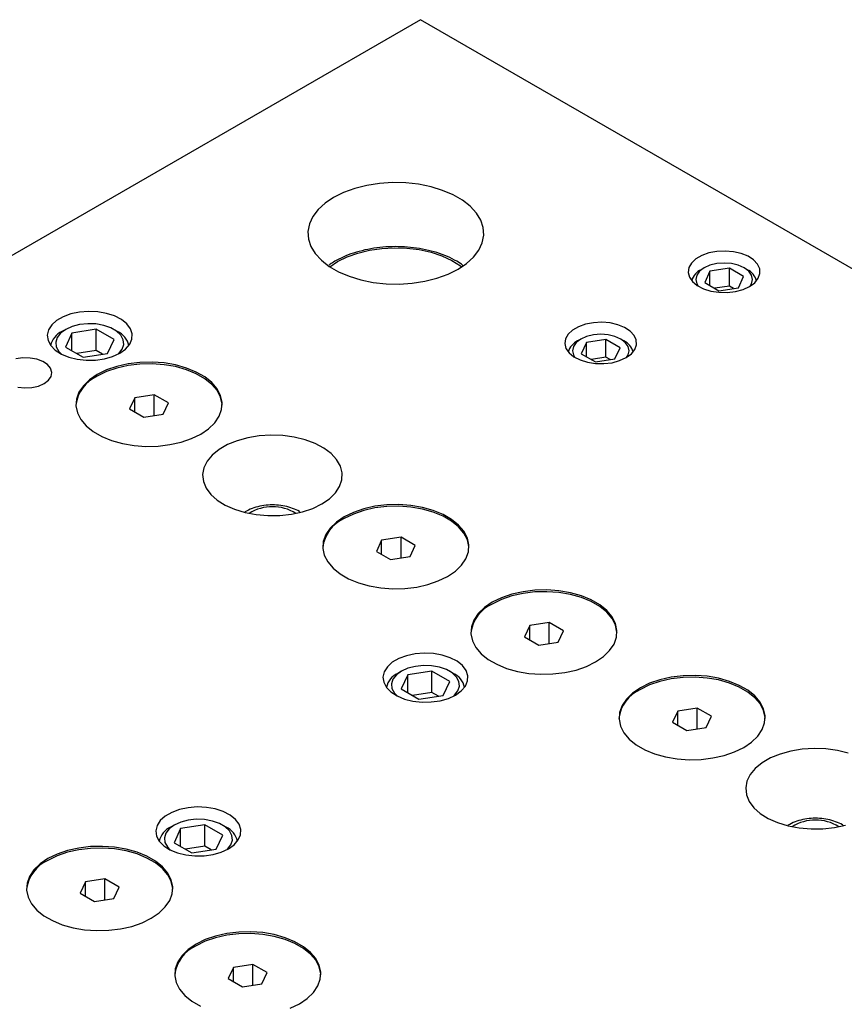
# Model space of a CAD drawing. Header units: inches. Extents: x 1880 to 2363, y -453 to -54.
# Tile 178 of 256: x 1952.77 to 1958.68, y -442.35 to -435.3. Entities that reach past the tile are written whole.
import ezdxf

# ---------------------------------------------------------------- set-up
doc = ezdxf.new("R2010")
doc.units = ezdxf.units.IN
doc.header["$LTSCALE"] = 0.5
doc.header["$MEASUREMENT"] = 0
doc.layers.add('SID-M-S', color=105, linetype='Continuous')

msp = doc.modelspace()

# ---------------------------------------------------------------- linework, layer by layer
at = {"layer": 'SID-M-S'}
for p, q in [((1955.64424, -435.29818), (1945.74474, -441.01303)), ((1964.48307, -440.40073), (1955.64424, -435.29818)), ((1955.25941, -436.4857), (1955.17312, -436.50744)), ((1955.35035, -436.47164), (1955.25941, -436.4857)), ((1955.44391, -436.46555), (1955.35035, -436.47164)), ((1955.53799, -436.46758), (1955.44391, -436.46555)), ((1955.6305, -436.47769), (1955.53799, -436.46758)), ((1955.71936, -436.49564), (1955.6305, -436.47769)), ((1955.8026, -436.52103), (1955.71936, -436.49564)), ((1955.0934, -436.53635), (1955.02204, -436.5718)), ((1955.17312, -436.50744), (1955.0934, -436.53635)), ((1955.87835, -436.55331), (1955.8026, -436.52103)), ((1955.94492, -436.59174), (1955.87835, -436.55331)), ((1954.96063, -436.613), (1954.91054, -436.65902)), ((1955.02204, -436.5718), (1954.96063, -436.613)), ((1956.00083, -436.63547), (1955.94492, -436.59174)), ((1956.04482, -436.68352), (1956.00083, -436.63547)), ((1954.87289, -436.70884), (1954.84852, -436.76134)), ((1954.91054, -436.65902), (1954.87289, -436.70884)), ((1956.07592, -436.73482), (1956.04482, -436.68352)), ((1954.84852, -436.76134), (1954.83798, -436.81534)), ((1956.09342, -436.78823), (1956.07592, -436.73482)), ((1954.83798, -436.81534), (1954.8415, -436.86966)), ((1956.0864, -436.89655), (1956.09694, -436.84254)), ((1956.09694, -436.84254), (1956.09342, -436.78823)), ((1954.8415, -436.86966), (1954.859, -436.92306)), ((1956.06203, -436.94905), (1956.0864, -436.89655)), ((1954.859, -436.92306), (1954.8901, -436.97436)), ((1954.8901, -436.97436), (1954.93409, -437.02241)), ((1955.11851, -436.99753), (1955.19533, -436.97001)), ((1955.19533, -436.97001), (1955.27853, -436.94957)), ((1955.27853, -436.94957), (1955.36615, -436.93671)), ((1955.36615, -436.93671), (1955.45615, -436.93172)), ((1955.45615, -436.93172), (1955.54641, -436.93472)), ((1955.54641, -436.93472), (1955.63482, -436.94563)), ((1955.63482, -436.94563), (1955.71931, -436.96421)), ((1955.71931, -436.96421), (1955.7979, -436.99002)), ((1955.7979, -436.99002), (1955.86874, -437.02245)), ((1956.02438, -436.99886), (1956.06203, -436.94905)), ((1957.65888, -436.98787), (1957.6166, -437.01228)), ((1957.70977, -436.96975), (1957.65888, -436.98787)), ((1957.76652, -436.9589), (1957.70977, -436.96975)), ((1957.82608, -436.95589), (1957.76652, -436.9589)), ((1957.88524, -436.96089), (1957.82608, -436.95589)), ((1957.9408, -436.97364), (1957.88524, -436.96089)), ((1957.98977, -436.99343), (1957.9408, -436.97364)), ((1954.93409, -437.02241), (1954.99, -437.06614)), ((1954.99401, -437.06881), (1955.04988, -437.03151)), ((1955.04988, -437.03151), (1955.11851, -436.99753)), ((1955.86874, -437.02245), (1955.93018, -437.06074)), ((1955.91288, -437.08608), (1955.97429, -437.04488)), ((1955.93018, -437.06074), (1955.94091, -437.06881)), ((1955.97429, -437.04488), (1956.02438, -436.99886)), ((1957.58522, -437.04166), (1957.56641, -437.07442)), ((1957.6166, -437.01228), (1957.58522, -437.04166)), ((1957.71703, -437.05804), (1957.67496, -437.07668)), ((1957.76602, -437.04633), (1957.71703, -437.05804)), ((1957.81859, -437.04233), (1957.76602, -437.04633)), ((1957.87116, -437.04633), (1957.81859, -437.04233)), ((1957.92015, -437.05804), (1957.87116, -437.04633)), ((1957.96222, -437.07668), (1957.92015, -437.05804)), ((1958.02952, -437.01922), (1957.98977, -436.99343)), ((1958.0579, -437.0496), (1958.02952, -437.01922)), ((1958.07337, -437.08293), (1958.0579, -437.0496)), ((1954.99, -437.06614), (1955.05657, -437.10457)), ((1955.05657, -437.10457), (1955.13232, -437.13685)), ((1955.7618, -437.15045), (1955.84152, -437.12153)), ((1955.84152, -437.12153), (1955.91288, -437.08608)), ((1957.56641, -437.07442), (1957.5612, -437.1088)), ((1957.5612, -437.1088), (1957.56986, -437.14295)), ((1957.62239, -437.12925), (1957.61546, -437.1596)), ((1957.64268, -437.10096), (1957.62239, -437.12925)), ((1957.67496, -437.07668), (1957.64268, -437.10096)), ((1957.67494, -437.07669), (1957.65283, -437.08946)), ((1957.71653, -437.10068), (1957.67917, -437.18116)), ((1957.85595, -437.07911), (1957.71653, -437.10068)), ((1957.71653, -437.20273), (1957.71653, -437.10068)), ((1957.95801, -437.13803), (1957.85595, -437.07911)), ((1957.85595, -437.20669), (1957.85595, -437.07911)), ((1957.9945, -437.10096), (1957.96222, -437.07668)), ((1957.98434, -437.08946), (1957.96224, -437.07669)), ((1958.01479, -437.12925), (1957.9945, -437.10096)), ((1958.02171, -437.1596), (1958.01479, -437.12925)), ((1958.06302, -437.15124), (1958.07511, -437.11743)), ((1958.07511, -437.11743), (1958.07337, -437.08293)), ((1955.13232, -437.13685), (1955.21556, -437.16225)), ((1955.21556, -437.16225), (1955.30442, -437.1802)), ((1955.30442, -437.1802), (1955.39693, -437.1903)), ((1955.39693, -437.1903), (1955.49101, -437.19233)), ((1955.49101, -437.19233), (1955.58457, -437.18625)), ((1955.58457, -437.18625), (1955.67551, -437.17218)), ((1955.67551, -437.17218), (1955.7618, -437.15045)), ((1957.56986, -437.14295), (1957.59194, -437.17503)), ((1957.59194, -437.17503), (1957.62623, -437.2033)), ((1957.61546, -437.1596), (1957.62239, -437.18994)), ((1957.62239, -437.18994), (1957.63339, -437.20776)), ((1957.62623, -437.2033), (1957.67089, -437.22625)), ((1957.67917, -437.18116), (1957.78123, -437.24008)), ((1957.92065, -437.21851), (1957.95801, -437.13803)), ((1958.00067, -437.20959), (1958.03775, -437.18252)), ((1958.00379, -437.20776), (1958.01479, -437.18994)), ((1958.01479, -437.18994), (1958.02171, -437.1596)), ((1958.03775, -437.18252), (1958.06302, -437.15124)), ((1957.67089, -437.22625), (1957.72352, -437.24263)), ((1957.72352, -437.24263), (1957.78127, -437.25156)), ((1957.85595, -437.20669), (1957.75141, -437.22286)), ((1957.78123, -437.24008), (1957.92065, -437.21851)), ((1957.78127, -437.25156), (1957.84103, -437.25256)), ((1957.84103, -437.25256), (1957.89959, -437.24559)), ((1957.88577, -437.22391), (1957.85595, -437.20669)), ((1957.89959, -437.24559), (1957.95377, -437.231)), ((1957.95377, -437.231), (1958.00067, -437.20959)), ((1953.14014, -437.40623), (1953.08466, -437.4267)), ((1953.20194, -437.39312), (1953.14014, -437.40623)), ((1953.26718, -437.38799), (1953.20194, -437.39312)), ((1953.33281, -437.39107), (1953.26718, -437.38799)), ((1953.39575, -437.40223), (1953.33281, -437.39107)), ((1953.45307, -437.42094), (1953.39575, -437.40223)), ((1953.00264, -437.48561), (1952.97993, -437.52129)), ((1953.0381, -437.45358), (1953.00264, -437.48561)), ((1953.08466, -437.4267), (1953.0381, -437.45358)), ((1953.20291, -437.48244), (1953.14933, -437.49636)), ((1953.26071, -437.47633), (1953.20291, -437.48244)), ((1953.31937, -437.47837), (1953.26071, -437.47633)), ((1953.37547, -437.48847), (1953.31937, -437.47837)), ((1953.50208, -437.44632), (1953.45307, -437.42094)), ((1953.5405, -437.47719), (1953.50208, -437.44632)), ((1953.56652, -437.51211), (1953.5405, -437.47719)), ((1956.82588, -437.48001), (1956.775, -437.49813)), ((1956.88264, -437.46915), (1956.82588, -437.48001)), ((1956.9422, -437.46615), (1956.88264, -437.46915)), ((1957.00135, -437.47115), (1956.9422, -437.46615)), ((1957.05692, -437.48389), (1957.00135, -437.47115)), ((1957.10589, -437.50369), (1957.05692, -437.48389)), ((1952.97993, -437.52129), (1952.97104, -437.55895)), ((1953.06683, -437.54399), (1953.04272, -437.57492)), ((1953.10307, -437.51728), (1953.06683, -437.54399)), ((1953.10304, -437.5173), (1953.07652, -437.53262)), ((1953.14806, -437.54325), (1953.10143, -437.6437)), ((1953.14933, -437.49636), (1953.10307, -437.51728)), ((1953.32205, -437.51634), (1953.14806, -437.54325)), ((1953.14806, -437.67061), (1953.14806, -437.54325)), ((1953.44942, -437.58987), (1953.32205, -437.51634)), ((1953.32205, -437.66944), (1953.32205, -437.51634)), ((1953.42575, -437.50602), (1953.37547, -437.48847)), ((1953.4673, -437.53), (1953.42575, -437.50602)), ((1953.47433, -437.53262), (1953.44781, -437.5173)), ((1953.4977, -437.55903), (1953.4673, -437.53)), ((1953.57892, -437.54944), (1953.56652, -437.51211)), ((1953.57714, -437.58744), (1953.57892, -437.54944)), ((1956.70133, -437.55191), (1956.68253, -437.58467)), ((1956.73272, -437.52254), (1956.70133, -437.55191)), ((1956.775, -437.49813), (1956.73272, -437.52254)), ((1956.88213, -437.55658), (1956.83314, -437.5683)), ((1956.93471, -437.55259), (1956.88213, -437.55658)), ((1956.98728, -437.55658), (1956.93471, -437.55259)), ((1957.03627, -437.5683), (1956.98728, -437.55658)), ((1957.14564, -437.52947), (1957.10589, -437.50369)), ((1957.17401, -437.55985), (1957.14564, -437.52947)), ((1952.97104, -437.55895), (1952.97638, -437.59683)), ((1952.97638, -437.59683), (1952.99571, -437.63317)), ((1953.04272, -437.57492), (1953.03212, -437.60829)), ((1953.03212, -437.60829), (1953.03567, -437.64215)), ((1953.4028, -437.69031), (1953.44942, -437.58987)), ((1953.51519, -437.59142), (1953.4977, -437.55903)), ((1953.50814, -437.65865), (1953.51873, -437.62528)), ((1953.51873, -437.62528), (1953.51519, -437.59142)), ((1953.532, -437.65838), (1953.56125, -437.62433)), ((1953.56125, -437.62433), (1953.57714, -437.58744)), ((1956.68253, -437.58467), (1956.67732, -437.61906)), ((1956.67732, -437.61906), (1956.68598, -437.65321)), ((1956.75879, -437.61122), (1956.7385, -437.6395)), ((1956.79108, -437.58693), (1956.75879, -437.61122)), ((1956.79105, -437.58695), (1956.76895, -437.59971)), ((1956.83314, -437.5683), (1956.79108, -437.58693)), ((1956.83264, -437.61093), (1956.79529, -437.69142)), ((1956.97206, -437.58937), (1956.83264, -437.61093)), ((1956.83264, -437.71298), (1956.83264, -437.61093)), ((1957.07413, -437.64828), (1956.97206, -437.58937)), ((1956.97206, -437.71695), (1956.97206, -437.58937)), ((1957.07834, -437.58693), (1957.03627, -437.5683)), ((1957.11062, -437.61122), (1957.07834, -437.58693)), ((1957.10046, -437.59971), (1957.07836, -437.58695)), ((1957.13091, -437.6395), (1957.11062, -437.61122)), ((1957.18949, -437.59319), (1957.17401, -437.55985)), ((1957.19123, -437.62769), (1957.18949, -437.59319)), ((1952.99571, -437.63317), (1953.02812, -437.66626)), ((1953.02812, -437.66626), (1953.07209, -437.69455)), ((1953.03567, -437.64215), (1953.05315, -437.67453)), ((1953.05315, -437.67453), (1953.07259, -437.69481)), ((1953.07209, -437.69455), (1953.12557, -437.71673)), ((1953.10143, -437.6437), (1953.22881, -437.71723)), ((1953.32205, -437.66944), (1953.18322, -437.69091)), ((1953.22881, -437.71723), (1953.4028, -437.69031)), ((1953.36763, -437.69575), (1953.32205, -437.66944)), ((1953.43942, -437.71182), (1953.49074, -437.68801)), ((1953.47827, -437.69481), (1953.48403, -437.68958)), ((1953.48403, -437.68958), (1953.50814, -437.65865)), ((1953.49074, -437.68801), (1953.532, -437.65838)), ((1956.68598, -437.65321), (1956.70805, -437.68528)), ((1956.70805, -437.68528), (1956.74235, -437.71356)), ((1956.7385, -437.6395), (1956.73158, -437.66985)), ((1956.73158, -437.66985), (1956.7385, -437.7002)), ((1956.79529, -437.69142), (1956.89735, -437.75034)), ((1957.03677, -437.72877), (1957.07413, -437.64828)), ((1957.11679, -437.71985), (1957.15387, -437.69277)), ((1957.13783, -437.66985), (1957.13091, -437.6395)), ((1957.13091, -437.7002), (1957.13783, -437.66985)), ((1957.15387, -437.69277), (1957.17914, -437.66149)), ((1957.17914, -437.66149), (1957.19123, -437.62769)), ((1952.79663, -437.72137), (1952.74702, -437.72835)), ((1952.84767, -437.72237), (1952.79663, -437.72137)), ((1952.89634, -437.73129), (1952.84767, -437.72237)), ((1952.93904, -437.74746), (1952.89634, -437.73129)), ((1952.97259, -437.76968), (1952.93904, -437.74746)), ((1953.12557, -437.71673), (1953.18605, -437.73175)), ((1953.18605, -437.73175), (1953.25072, -437.73891)), ((1953.25072, -437.73891), (1953.31654, -437.73788)), ((1953.31654, -437.73788), (1953.38043, -437.72871)), ((1953.38043, -437.72871), (1953.43942, -437.71182)), ((1953.55033, -437.76393), (1953.4698, -437.78208)), ((1953.63495, -437.75369), (1953.55033, -437.76393)), ((1953.63495, -437.76594), (1953.55033, -437.77618)), ((1953.72132, -437.75163), (1953.63495, -437.75369)), ((1953.72132, -437.76388), (1953.63495, -437.76594)), ((1953.80711, -437.7578), (1953.72132, -437.75163)), ((1953.80711, -437.77005), (1953.72132, -437.76388)), ((1953.88997, -437.77204), (1953.80711, -437.7578)), ((1956.7385, -437.7002), (1956.74951, -437.71801)), ((1956.74235, -437.71356), (1956.78701, -437.7365)), ((1956.78701, -437.7365), (1956.83964, -437.75288)), ((1956.83964, -437.75288), (1956.89739, -437.76182)), ((1956.97206, -437.71695), (1956.86753, -437.73312)), ((1956.89735, -437.75034), (1957.03677, -437.72877)), ((1956.89739, -437.76182), (1956.95715, -437.76282)), ((1956.95715, -437.76282), (1957.0157, -437.75584)), ((1957.00189, -437.73417), (1956.97206, -437.71695)), ((1957.0157, -437.75584), (1957.06989, -437.74125)), ((1957.06989, -437.74125), (1957.11679, -437.71985)), ((1957.11991, -437.71801), (1957.13091, -437.7002)), ((1952.99452, -437.7963), (1952.97259, -437.76968)), ((1953.0032, -437.82535), (1952.99452, -437.7963)), ((1952.99798, -437.85467), (1953.0032, -437.82535)), ((1953.39553, -437.80762), (1953.32956, -437.83988)), ((1953.39553, -437.81987), (1953.32956, -437.85213)), ((1953.4698, -437.78208), (1953.39553, -437.80762)), ((1953.4698, -437.79432), (1953.39553, -437.81987)), ((1953.55033, -437.77618), (1953.4698, -437.79432)), ((1953.88997, -437.78429), (1953.80711, -437.77005)), ((1953.96764, -437.79396), (1953.88997, -437.77204)), ((1953.96764, -437.80621), (1953.88997, -437.78429)), ((1954.038, -437.82296), (1953.96764, -437.79396)), ((1954.038, -437.83521), (1953.96764, -437.80621)), ((1954.09913, -437.85825), (1954.038, -437.82296)), ((1954.09913, -437.8705), (1954.038, -437.83521)), ((1952.90771, -437.92339), (1952.94839, -437.90558)), ((1952.94839, -437.90558), (1952.97925, -437.88209)), ((1952.97925, -437.88209), (1952.99798, -437.85467)), ((1953.27368, -437.87796), (1953.22943, -437.92084)), ((1953.32956, -437.83988), (1953.27368, -437.87796)), ((1954.14936, -437.89887), (1954.09913, -437.85825)), ((1954.14936, -437.91112), (1954.09913, -437.8705)), ((1954.18733, -437.94371), (1954.14936, -437.89887)), ((1952.75909, -437.93221), (1952.80941, -437.93722)), ((1952.80941, -437.93722), (1952.8602, -437.9342)), ((1952.8602, -437.9342), (1952.90771, -437.92339)), ((1953.198, -437.96733), (1953.18026, -438.01618)), ((1953.22943, -437.92084), (1953.198, -437.96733)), ((1954.18733, -437.95596), (1954.14936, -437.91112)), ((1954.212, -437.99154), (1954.18733, -437.94371)), ((1954.212, -438.00379), (1954.18733, -437.95596)), ((1953.18026, -438.01618), (1953.17669, -438.06604)), ((1953.59763, -438.00688), (1953.56027, -438.08737)), ((1953.73705, -437.98532), (1953.59763, -438.00688)), ((1953.59763, -438.10893), (1953.59763, -438.00688)), ((1953.83911, -438.04424), (1953.73705, -437.98532)), ((1953.73705, -438.13473), (1953.73705, -437.98532)), ((1953.80175, -438.12472), (1953.83911, -438.04424)), ((1954.2227, -438.04107), (1954.212, -437.99154)), ((1954.2227, -438.05331), (1954.212, -438.00379)), ((1954.21912, -438.09093), (1954.2227, -438.04107)), ((1953.17669, -438.06604), (1953.18738, -438.11557)), ((1953.18738, -438.11557), (1953.21205, -438.1634)), ((1953.56027, -438.08737), (1953.66234, -438.14629)), ((1954.20138, -438.13978), (1954.21912, -438.09093)), ((1954.22304, -438.05968), (1954.2227, -438.05331)), ((1953.21205, -438.1634), (1953.25002, -438.20824)), ((1953.66234, -438.14629), (1953.80175, -438.12472)), ((1954.1257, -438.22914), (1954.16996, -438.18627)), ((1954.16996, -438.18627), (1954.20138, -438.13978)), ((1953.25002, -438.20824), (1953.30026, -438.24885)), ((1953.30026, -438.24885), (1953.36139, -438.28414)), ((1954.06983, -438.26723), (1954.1257, -438.22914)), ((1953.36139, -438.28414), (1953.43175, -438.31314)), ((1953.43175, -438.31314), (1953.50941, -438.33506)), ((1953.84905, -438.34317), (1953.92959, -438.32503)), ((1953.92959, -438.32503), (1954.00386, -438.29948)), ((1954.00386, -438.29948), (1954.06983, -438.26723)), ((1954.33052, -438.31486), (1954.26128, -438.34313)), ((1954.40704, -438.29375), (1954.33052, -438.31486)), ((1954.48863, -438.28042), (1954.40704, -438.29375)), ((1954.57296, -438.27523), (1954.48863, -438.28042)), ((1954.6576, -438.27835), (1954.57296, -438.27523)), ((1954.7401, -438.28967), (1954.6576, -438.27835)), ((1954.8181, -438.30889), (1954.7401, -438.28967)), ((1954.88936, -438.33543), (1954.8181, -438.30889)), ((1953.50941, -438.33506), (1953.59227, -438.3493)), ((1953.59227, -438.3493), (1953.67806, -438.35548)), ((1953.67806, -438.35548), (1953.76444, -438.35341)), ((1953.76444, -438.35341), (1953.84905, -438.34317)), ((1954.20131, -438.37775), (1954.15234, -438.41772)), ((1954.26128, -438.34313), (1954.20131, -438.37775)), ((1954.95182, -438.36855), (1954.88936, -438.33543)), ((1955.00368, -438.40729), (1954.95182, -438.36855)), ((1954.11578, -438.46189), (1954.09267, -438.509)), ((1954.15234, -438.41772), (1954.11578, -438.46189)), ((1955.04346, -438.45053), (1955.00368, -438.40729)), ((1955.07001, -438.49702), (1955.04346, -438.45053)), ((1954.09267, -438.509), (1954.08369, -438.55768)), ((1955.08256, -438.54544), (1955.07001, -438.49702)), ((1954.08369, -438.55768), (1954.08909, -438.60654)), ((1954.08909, -438.60654), (1954.10871, -438.65417)), ((1955.06466, -438.64245), (1955.08076, -438.59439)), ((1955.08076, -438.59439), (1955.08256, -438.54544)), ((1954.10871, -438.65417), (1954.14199, -438.6992)), ((1955.03472, -438.68826), (1955.06466, -438.64245)), ((1954.14199, -438.6992), (1954.18798, -438.74033)), ((1954.18798, -438.74033), (1954.24535, -438.77639)), ((1954.93713, -438.76791), (1954.99179, -438.73048)), ((1954.99179, -438.73048), (1955.03472, -438.68826)), ((1954.24535, -438.77639), (1954.31244, -438.80633)), ((1954.31244, -438.80633), (1954.38734, -438.82929)), ((1954.71981, -438.84153), (1954.79915, -438.82425)), ((1954.79915, -438.82425), (1954.87229, -438.79947)), ((1954.87229, -438.79947), (1954.93713, -438.76791)), ((1955.23756, -438.80259), (1955.1633, -438.82813)), ((1955.23756, -438.81483), (1955.1633, -438.84038)), ((1955.3181, -438.78444), (1955.23756, -438.80259)), ((1955.3181, -438.79669), (1955.23756, -438.81483)), ((1955.40271, -438.7742), (1955.3181, -438.78444)), ((1955.40271, -438.78645), (1955.3181, -438.79669)), ((1955.48909, -438.77214), (1955.40271, -438.7742)), ((1955.48909, -438.78439), (1955.40271, -438.78645)), ((1955.57488, -438.77831), (1955.48909, -438.77214)), ((1955.57488, -438.79056), (1955.48909, -438.78439)), ((1955.65774, -438.79255), (1955.57488, -438.77831)), ((1955.65774, -438.8048), (1955.57488, -438.79056)), ((1955.73541, -438.81447), (1955.65774, -438.79255)), ((1955.73541, -438.82672), (1955.65774, -438.8048)), ((1955.80577, -438.84347), (1955.73541, -438.81447)), ((1955.80577, -438.85572), (1955.73541, -438.82672)), ((1954.38734, -438.82929), (1954.46789, -438.84462)), ((1954.46789, -438.84462), (1954.55176, -438.85187)), ((1954.55176, -438.85187), (1954.63654, -438.85083)), ((1954.63654, -438.85083), (1954.71981, -438.84153)), ((1955.09732, -438.86039), (1955.04145, -438.89847)), ((1955.1633, -438.82813), (1955.09732, -438.86039)), ((1955.1633, -438.84038), (1955.09732, -438.87264)), ((1955.8669, -438.87876), (1955.80577, -438.84347)), ((1955.8669, -438.89101), (1955.80577, -438.85572)), ((1955.91713, -438.91938), (1955.8669, -438.87876)), ((1955.91713, -438.93163), (1955.8669, -438.89101)), ((1954.9972, -438.94135), (1954.96577, -438.98784)), ((1955.04145, -438.89847), (1954.9972, -438.94135)), ((1955.9551, -438.96422), (1955.91713, -438.91938)), ((1955.9551, -438.97647), (1955.91713, -438.93163)), ((1955.97977, -439.01205), (1955.9551, -438.96422)), ((1954.94803, -439.03669), (1954.94446, -439.08655)), ((1954.96577, -438.98784), (1954.94803, -439.03669)), ((1955.3654, -439.02739), (1955.32804, -439.10788)), ((1955.50482, -439.00583), (1955.3654, -439.02739)), ((1955.3654, -439.12944), (1955.3654, -439.02739)), ((1955.60688, -439.06475), (1955.50482, -439.00583)), ((1955.50482, -439.15524), (1955.50482, -439.00583)), ((1955.97977, -439.0243), (1955.9551, -438.97647)), ((1955.99046, -439.06158), (1955.97977, -439.01205)), ((1955.99046, -439.07382), (1955.97977, -439.0243)), ((1954.94446, -439.08655), (1954.95515, -439.13608)), ((1955.32804, -439.10788), (1955.4301, -439.1668)), ((1955.56952, -439.14523), (1955.60688, -439.06475)), ((1955.98689, -439.11144), (1955.99046, -439.06158)), ((1955.9908, -439.08019), (1955.99046, -439.07382)), ((1954.95515, -439.13608), (1954.97982, -439.18391)), ((1955.4301, -439.1668), (1955.56952, -439.14523)), ((1955.93772, -439.20678), (1955.96915, -439.16029)), ((1955.96915, -439.16029), (1955.98689, -439.11144)), ((1954.97982, -439.18391), (1955.01779, -439.22875)), ((1955.01779, -439.22875), (1955.06802, -439.26936)), ((1955.83759, -439.28774), (1955.89347, -439.24965)), ((1955.89347, -439.24965), (1955.93772, -439.20678)), ((1955.06802, -439.26936), (1955.12915, -439.30465)), ((1955.12915, -439.30465), (1955.19951, -439.33365)), ((1955.69736, -439.34554), (1955.77162, -439.31999)), ((1955.77162, -439.31999), (1955.83759, -439.28774)), ((1955.19951, -439.33365), (1955.27718, -439.35557)), ((1955.27718, -439.35557), (1955.36004, -439.36981)), ((1955.36004, -439.36981), (1955.44583, -439.37599)), ((1955.44583, -439.37599), (1955.53221, -439.37392)), ((1955.53221, -439.37392), (1955.61682, -439.36368)), ((1955.61682, -439.36368), (1955.69736, -439.34554)), ((1956.46337, -439.38651), (1956.37876, -439.39675)), ((1956.54975, -439.38445), (1956.46337, -439.38651)), ((1956.63554, -439.39062), (1956.54975, -439.38445)), ((1956.7184, -439.40486), (1956.63554, -439.39062)), ((1956.22396, -439.44044), (1956.15798, -439.4727)), ((1956.22396, -439.45269), (1956.15798, -439.48494)), ((1956.29822, -439.41489), (1956.22396, -439.44044)), ((1956.29822, -439.42714), (1956.22396, -439.45269)), ((1956.37876, -439.39675), (1956.29822, -439.41489)), ((1956.37876, -439.409), (1956.29822, -439.42714)), ((1956.46337, -439.39876), (1956.37876, -439.409)), ((1956.54975, -439.39669), (1956.46337, -439.39876)), ((1956.63554, -439.40287), (1956.54975, -439.39669)), ((1956.7184, -439.41711), (1956.63554, -439.40287)), ((1956.79607, -439.42678), (1956.7184, -439.40486)), ((1956.79607, -439.43903), (1956.7184, -439.41711)), ((1956.86643, -439.45578), (1956.79607, -439.42678)), ((1956.86643, -439.46803), (1956.79607, -439.43903)), ((1956.92756, -439.49107), (1956.86643, -439.45578)), ((1956.10211, -439.51078), (1956.05786, -439.55365)), ((1956.15798, -439.4727), (1956.10211, -439.51078)), ((1956.92756, -439.50332), (1956.86643, -439.46803)), ((1956.97779, -439.53169), (1956.92756, -439.49107)), ((1956.97779, -439.54394), (1956.92756, -439.50332)), ((1957.01576, -439.57652), (1956.97779, -439.53169)), ((1956.02643, -439.60015), (1956.00869, -439.64899)), ((1956.05786, -439.55365), (1956.02643, -439.60015)), ((1957.01576, -439.58877), (1956.97779, -439.54394)), ((1957.04043, -439.62436), (1957.01576, -439.57652)), ((1957.04043, -439.63661), (1957.01576, -439.58877)), ((1956.00869, -439.64899), (1956.00512, -439.69886)), ((1956.42606, -439.6397), (1956.3887, -439.72018)), ((1956.56548, -439.61813), (1956.42606, -439.6397)), ((1956.42606, -439.74175), (1956.42606, -439.6397)), ((1956.66754, -439.67705), (1956.56548, -439.61813)), ((1956.56548, -439.76755), (1956.56548, -439.61813)), ((1957.05112, -439.67388), (1957.04043, -439.62436)), ((1957.05112, -439.68613), (1957.04043, -439.63661)), ((1956.00512, -439.69886), (1956.01581, -439.74838)), ((1956.3887, -439.72018), (1956.49076, -439.7791)), ((1956.63018, -439.75754), (1956.66754, -439.67705)), ((1957.02981, -439.77259), (1957.04755, -439.72375)), ((1957.04755, -439.72375), (1957.05112, -439.67388)), ((1957.05146, -439.69249), (1957.05112, -439.68613)), ((1956.01581, -439.74838), (1956.04048, -439.79621)), ((1956.04048, -439.79621), (1956.07845, -439.84105)), ((1956.49076, -439.7791), (1956.63018, -439.75754)), ((1956.99838, -439.81909), (1957.02981, -439.77259)), ((1955.48882, -439.87592), (1955.44226, -439.9028)), ((1955.5443, -439.85545), (1955.48882, -439.87592)), ((1955.6061, -439.84234), (1955.5443, -439.85545)), ((1955.67135, -439.83721), (1955.6061, -439.84234)), ((1955.73697, -439.8403), (1955.67135, -439.83721)), ((1955.79992, -439.85146), (1955.73697, -439.8403)), ((1955.85724, -439.87016), (1955.79992, -439.85146)), ((1955.90625, -439.89555), (1955.85724, -439.87016)), ((1956.07845, -439.84105), (1956.12868, -439.88167)), ((1956.12868, -439.88167), (1956.18981, -439.91696)), ((1956.89826, -439.90004), (1956.95413, -439.86196)), ((1956.95413, -439.86196), (1956.99838, -439.81909)), ((1955.4068, -439.93483), (1955.38409, -439.97051)), ((1955.44226, -439.9028), (1955.4068, -439.93483)), ((1955.55349, -439.94559), (1955.50723, -439.96651)), ((1955.60708, -439.93167), (1955.55349, -439.94559)), ((1955.66487, -439.92555), (1955.60708, -439.93167)), ((1955.72353, -439.9276), (1955.66487, -439.92555)), ((1955.77963, -439.93769), (1955.72353, -439.9276)), ((1955.82992, -439.95524), (1955.77963, -439.93769)), ((1955.87147, -439.97923), (1955.82992, -439.95524)), ((1955.94466, -439.92642), (1955.90625, -439.89555)), ((1955.97068, -439.96134), (1955.94466, -439.92642)), ((1956.18981, -439.91696), (1956.26017, -439.94596)), ((1956.26017, -439.94596), (1956.33784, -439.96788)), ((1956.75802, -439.95785), (1956.83228, -439.9323)), ((1956.83228, -439.9323), (1956.89826, -439.90004)), ((1955.38409, -439.97051), (1955.3752, -440.00817)), ((1955.3752, -440.00817), (1955.38055, -440.04606)), ((1955.44688, -440.02415), (1955.43629, -440.05751)), ((1955.471, -439.99321), (1955.44688, -440.02415)), ((1955.50723, -439.96651), (1955.471, -439.99321)), ((1955.50721, -439.96652), (1955.48069, -439.98184)), ((1955.55222, -439.99248), (1955.5056, -440.09292)), ((1955.72621, -439.96556), (1955.55222, -439.99248)), ((1955.55222, -440.11984), (1955.55222, -439.99248)), ((1955.85359, -440.03909), (1955.72621, -439.96556)), ((1955.72621, -440.11866), (1955.72621, -439.96556)), ((1955.8785, -439.98184), (1955.85198, -439.96652)), ((1955.90187, -440.00826), (1955.87147, -439.97923)), ((1955.91935, -440.04064), (1955.90187, -440.00826)), ((1955.98309, -439.99867), (1955.97068, -439.96134)), ((1955.9813, -440.03666), (1955.98309, -439.99867)), ((1956.33784, -439.96788), (1956.4207, -439.98212)), ((1956.4207, -439.98212), (1956.50649, -439.98829)), ((1956.50649, -439.98829), (1956.59287, -439.98623)), ((1956.59287, -439.98623), (1956.67748, -439.97599)), ((1956.67748, -439.97599), (1956.75802, -439.95785)), ((1957.43942, -440.00906), (1957.35888, -440.0272)), ((1957.43942, -440.0213), (1957.35888, -440.03945)), ((1957.52403, -439.99881), (1957.43942, -440.00906)), ((1957.52403, -440.01106), (1957.43942, -440.0213)), ((1957.61041, -439.99675), (1957.52403, -439.99881)), ((1957.61041, -440.009), (1957.52403, -440.01106)), ((1957.6962, -440.00293), (1957.61041, -439.99675)), ((1957.6962, -440.01517), (1957.61041, -440.009)), ((1957.77906, -440.01717), (1957.6962, -440.00293)), ((1957.77906, -440.02941), (1957.6962, -440.01517)), ((1957.85673, -440.03909), (1957.77906, -440.01717)), ((1955.38055, -440.04606), (1955.39987, -440.0824)), ((1955.39987, -440.0824), (1955.43228, -440.11548)), ((1955.43629, -440.05751), (1955.43983, -440.09137)), ((1955.43983, -440.09137), (1955.45732, -440.12376)), ((1955.5056, -440.09292), (1955.63297, -440.16645)), ((1955.80697, -440.13954), (1955.85359, -440.03909)), ((1955.91231, -440.10787), (1955.9229, -440.0745)), ((1955.9229, -440.0745), (1955.91935, -440.04064)), ((1955.93616, -440.1076), (1955.96541, -440.07355)), ((1955.96541, -440.07355), (1955.9813, -440.03666)), ((1957.21865, -440.085), (1957.16277, -440.12309)), ((1957.28462, -440.05275), (1957.21865, -440.085)), ((1957.28462, -440.06499), (1957.21865, -440.09725)), ((1957.35888, -440.0272), (1957.28462, -440.05275)), ((1957.35888, -440.03945), (1957.28462, -440.06499)), ((1957.85673, -440.05133), (1957.77906, -440.02941)), ((1957.92709, -440.06809), (1957.85673, -440.03909)), ((1957.92709, -440.08033), (1957.85673, -440.05133)), ((1957.98822, -440.10338), (1957.92709, -440.06809)), ((1957.98822, -440.11562), (1957.92709, -440.08033)), ((1955.43228, -440.11548), (1955.47625, -440.14378)), ((1955.45732, -440.12376), (1955.47675, -440.14404)), ((1955.47625, -440.14378), (1955.52973, -440.16595)), ((1955.52973, -440.16595), (1955.59021, -440.18097)), ((1955.72621, -440.11866), (1955.58739, -440.14014)), ((1955.63297, -440.16645), (1955.80697, -440.13954)), ((1955.7718, -440.14498), (1955.72621, -440.11866)), ((1955.7846, -440.17793), (1955.84359, -440.16105)), ((1955.84359, -440.16105), (1955.89491, -440.13723)), ((1955.88243, -440.14404), (1955.88819, -440.1388)), ((1955.88819, -440.1388), (1955.91231, -440.10787)), ((1955.89491, -440.13723), (1955.93616, -440.1076)), ((1957.11852, -440.16596), (1957.08709, -440.21245)), ((1957.16277, -440.12309), (1957.11852, -440.16596)), ((1958.03845, -440.14399), (1957.98822, -440.10338)), ((1958.03845, -440.15624), (1957.98822, -440.11562)), ((1958.07642, -440.18883), (1958.03845, -440.14399)), ((1958.07642, -440.20108), (1958.03845, -440.15624)), ((1955.59021, -440.18097), (1955.65488, -440.18814)), ((1955.65488, -440.18814), (1955.7207, -440.18711)), ((1955.7207, -440.18711), (1955.7846, -440.17793)), ((1957.08709, -440.21245), (1957.06935, -440.2613)), ((1957.62614, -440.23044), (1957.48672, -440.252)), ((1957.7282, -440.28936), (1957.62614, -440.23044)), ((1957.62614, -440.37985), (1957.62614, -440.23044)), ((1958.10109, -440.23666), (1958.07642, -440.18883)), ((1958.10109, -440.24891), (1958.07642, -440.20108)), ((1958.11178, -440.28619), (1958.10109, -440.23666)), ((1957.06935, -440.2613), (1957.06578, -440.31116)), ((1957.48672, -440.252), (1957.44936, -440.33249)), ((1957.48672, -440.35406), (1957.48672, -440.252)), ((1957.69084, -440.36984), (1957.7282, -440.28936)), ((1958.11178, -440.29844), (1958.10109, -440.24891)), ((1958.10821, -440.33605), (1958.11178, -440.28619)), ((1958.11212, -440.3048), (1958.11178, -440.29844)), ((1957.06578, -440.31116), (1957.07647, -440.36069)), ((1957.07647, -440.36069), (1957.10114, -440.40852)), ((1957.44936, -440.33249), (1957.55142, -440.39141)), ((1957.55142, -440.39141), (1957.69084, -440.36984)), ((1958.09047, -440.3849), (1958.10821, -440.33605)), ((1957.10114, -440.40852), (1957.13911, -440.45336)), ((1958.01479, -440.47427), (1958.05904, -440.43139)), ((1958.05904, -440.43139), (1958.09047, -440.3849)), ((1957.13911, -440.45336), (1957.18934, -440.49398)), ((1957.18934, -440.49398), (1957.25047, -440.52927)), ((1957.89294, -440.54461), (1957.95892, -440.51235)), ((1957.95892, -440.51235), (1958.01479, -440.47427)), ((1957.25047, -440.52927), (1957.32083, -440.55827)), ((1957.32083, -440.55827), (1957.3985, -440.58019)), ((1957.3985, -440.58019), (1957.48136, -440.59443)), ((1957.65353, -440.59854), (1957.73814, -440.58829)), ((1957.73814, -440.58829), (1957.81868, -440.57015)), ((1957.81868, -440.57015), (1957.89294, -440.54461)), ((1958.15037, -440.58825), (1958.0904, -440.62287)), ((1958.21961, -440.55999), (1958.15037, -440.58825)), ((1958.29612, -440.53888), (1958.21961, -440.55999)), ((1958.37772, -440.52554), (1958.29612, -440.53888)), ((1958.46205, -440.52035), (1958.37772, -440.52554)), ((1958.54668, -440.52347), (1958.46205, -440.52035)), ((1958.62919, -440.5348), (1958.54668, -440.52347)), ((1958.70719, -440.55401), (1958.62919, -440.5348)), ((1957.48136, -440.59443), (1957.56715, -440.6006)), ((1957.56715, -440.6006), (1957.65353, -440.59854)), ((1958.0904, -440.62287), (1958.04143, -440.66284)), ((1958.00487, -440.70702), (1957.98176, -440.75412)), ((1958.04143, -440.66284), (1958.00487, -440.70702)), ((1957.98176, -440.75412), (1957.97278, -440.8028)), ((1957.97278, -440.8028), (1957.97817, -440.85166)), ((1957.97817, -440.85166), (1957.9978, -440.89929)), ((1954.045, -440.93936), (1953.97976, -440.9445)), ((1954.11063, -440.94245), (1954.045, -440.93936)), ((1954.17357, -440.95361), (1954.11063, -440.94245)), ((1957.9978, -440.89929), (1958.03108, -440.94432)), ((1953.81591, -441.00495), (1953.78045, -441.03698)), ((1953.86247, -440.97808), (1953.81591, -441.00495)), ((1953.91795, -440.9576), (1953.86247, -440.97808)), ((1953.97976, -440.9445), (1953.91795, -440.9576)), ((1954.23089, -440.97231), (1954.17357, -440.95361)), ((1954.2799, -440.9977), (1954.23089, -440.97231)), ((1954.31831, -441.02857), (1954.2799, -440.9977)), ((1958.03108, -440.94432), (1958.07707, -440.98546)), ((1958.07707, -440.98546), (1958.13443, -441.02151)), ((1953.75775, -441.07266), (1953.74886, -441.11032)), ((1953.78045, -441.03698), (1953.75775, -441.07266)), ((1953.88089, -441.06866), (1953.84465, -441.09536)), ((1953.88086, -441.06868), (1953.85434, -441.08399)), ((1953.92715, -441.04774), (1953.88089, -441.06866)), ((1954.09987, -441.06771), (1953.92587, -441.09463)), ((1953.98073, -441.03382), (1953.92715, -441.04774)), ((1954.03853, -441.0277), (1953.98073, -441.03382)), ((1954.09718, -441.02975), (1954.03853, -441.0277)), ((1954.15328, -441.03984), (1954.09718, -441.02975)), ((1954.22724, -441.14124), (1954.09987, -441.06771)), ((1954.09987, -441.22081), (1954.09987, -441.06771)), ((1954.20357, -441.05739), (1954.15328, -441.03984)), ((1954.24512, -441.08138), (1954.20357, -441.05739)), ((1954.25215, -441.08399), (1954.22563, -441.06868)), ((1954.27552, -441.11041), (1954.24512, -441.08138)), ((1954.34433, -441.06349), (1954.31831, -441.02857)), ((1954.35674, -441.10082), (1954.34433, -441.06349)), ((1958.13443, -441.02151), (1958.20153, -441.05145)), ((1958.20153, -441.05145), (1958.27643, -441.07442)), ((1958.27643, -441.07442), (1958.35697, -441.08974)), ((1958.60889, -441.08665), (1958.68824, -441.06937)), ((1953.74886, -441.11032), (1953.7542, -441.14821)), ((1953.7542, -441.14821), (1953.77353, -441.18455)), ((1953.82053, -441.1263), (1953.80994, -441.15966)), ((1953.84465, -441.09536), (1953.82053, -441.1263)), ((1953.92587, -441.09463), (1953.87925, -441.19507)), ((1953.92587, -441.22199), (1953.92587, -441.09463)), ((1954.18062, -441.24169), (1954.22724, -441.14124)), ((1954.293, -441.14279), (1954.27552, -441.11041)), ((1954.29655, -441.17666), (1954.293, -441.14279)), ((1954.33907, -441.1757), (1954.35496, -441.13881)), ((1954.35496, -441.13881), (1954.35674, -441.10082)), ((1958.35697, -441.08974), (1958.44084, -441.09699)), ((1958.44084, -441.09699), (1958.52563, -441.09595)), ((1958.52563, -441.09595), (1958.60889, -441.08665)), ((1953.28139, -441.22343), (1953.19678, -441.23367)), ((1953.36777, -441.22136), (1953.28139, -441.22343)), ((1953.45356, -441.22754), (1953.36777, -441.22136)), ((1953.77353, -441.18455), (1953.80593, -441.21764)), ((1953.80593, -441.21764), (1953.8499, -441.24593)), ((1953.80994, -441.15966), (1953.81349, -441.19352)), ((1953.81349, -441.19352), (1953.83097, -441.22591)), ((1953.87925, -441.19507), (1954.00662, -441.2686)), ((1954.09987, -441.22081), (1953.96104, -441.24229)), ((1954.14545, -441.24713), (1954.09987, -441.22081)), ((1954.26184, -441.24096), (1954.28596, -441.21002)), ((1954.26856, -441.23938), (1954.30981, -441.20976)), ((1954.28596, -441.21002), (1954.29655, -441.17666)), ((1954.30981, -441.20976), (1954.33907, -441.1757)), ((1953.04197, -441.27736), (1952.976, -441.30961)), ((1953.04197, -441.28961), (1952.976, -441.32186)), ((1953.11624, -441.25181), (1953.04197, -441.27736)), ((1953.11624, -441.26406), (1953.04197, -441.28961)), ((1953.19678, -441.23367), (1953.11624, -441.25181)), ((1953.19678, -441.24592), (1953.11624, -441.26406)), ((1953.28139, -441.23568), (1953.19678, -441.24592)), ((1953.36777, -441.23361), (1953.28139, -441.23568)), ((1953.45356, -441.23979), (1953.36777, -441.23361)), ((1953.53642, -441.24178), (1953.45356, -441.22754)), ((1953.53642, -441.25403), (1953.45356, -441.23979)), ((1953.61409, -441.2637), (1953.53642, -441.24178)), ((1953.61409, -441.27595), (1953.53642, -441.25403)), ((1953.68444, -441.2927), (1953.61409, -441.2637)), ((1953.68444, -441.30495), (1953.61409, -441.27595)), ((1953.74558, -441.32799), (1953.68444, -441.2927)), ((1953.83097, -441.22591), (1953.8504, -441.24619)), ((1953.8499, -441.24593), (1953.90338, -441.2681)), ((1953.90338, -441.2681), (1953.96387, -441.28312)), ((1953.96387, -441.28312), (1954.02853, -441.29029)), ((1954.00662, -441.2686), (1954.18062, -441.24169)), ((1954.02853, -441.29029), (1954.09435, -441.28926)), ((1954.09435, -441.28926), (1954.15825, -441.28009)), ((1954.15825, -441.28009), (1954.21724, -441.2632)), ((1954.21724, -441.2632), (1954.26856, -441.23938)), ((1954.25609, -441.24619), (1954.26184, -441.24096)), ((1952.92013, -441.3477), (1952.87588, -441.39057)), ((1952.976, -441.30961), (1952.92013, -441.3477)), ((1953.74558, -441.34024), (1953.68444, -441.30495)), ((1953.79581, -441.36861), (1953.74558, -441.32799)), ((1953.79581, -441.38085), (1953.74558, -441.34024)), ((1952.84445, -441.43706), (1952.82671, -441.48591)), ((1952.87588, -441.39057), (1952.84445, -441.43706)), ((1953.83378, -441.41344), (1953.79581, -441.36861)), ((1953.83378, -441.42569), (1953.79581, -441.38085)), ((1953.85845, -441.46128), (1953.83378, -441.41344)), ((1953.85845, -441.47352), (1953.83378, -441.42569)), ((1952.82671, -441.48591), (1952.82314, -441.53578)), ((1953.24408, -441.47662), (1953.20672, -441.5571)), ((1953.3835, -441.45505), (1953.24408, -441.47662)), ((1953.24408, -441.57867), (1953.24408, -441.47662)), ((1953.48556, -441.51397), (1953.3835, -441.45505)), ((1953.3835, -441.60446), (1953.3835, -441.45505)), ((1953.86914, -441.5108), (1953.85845, -441.46128)), ((1953.86914, -441.52305), (1953.85845, -441.47352)), ((1952.82314, -441.53578), (1952.83383, -441.5853)), ((1953.20672, -441.5571), (1953.30878, -441.61602)), ((1953.4482, -441.59446), (1953.48556, -441.51397)), ((1953.84783, -441.60951), (1953.86557, -441.56067)), ((1953.86557, -441.56067), (1953.86914, -441.5108)), ((1953.86948, -441.52941), (1953.86914, -441.52305)), ((1952.83383, -441.5853), (1952.8585, -441.63313)), ((1952.8585, -441.63313), (1952.89647, -441.67797)), ((1953.30878, -441.61602), (1953.4482, -441.59446)), ((1953.8164, -441.656), (1953.84783, -441.60951)), ((1952.89647, -441.67797), (1952.9467, -441.71859)), ((1952.9467, -441.71859), (1953.00783, -441.75388)), ((1953.71627, -441.73696), (1953.77215, -441.69888)), ((1953.77215, -441.69888), (1953.8164, -441.656)), ((1953.00783, -441.75388), (1953.07819, -441.78288)), ((1953.07819, -441.78288), (1953.15586, -441.8048)), ((1953.57604, -441.79476), (1953.6503, -441.76922)), ((1953.6503, -441.76922), (1953.71627, -441.73696)), ((1953.15586, -441.8048), (1953.23872, -441.81904)), ((1953.23872, -441.81904), (1953.32451, -441.82521)), ((1953.32451, -441.82521), (1953.41089, -441.82315)), ((1953.41089, -441.82315), (1953.4955, -441.81291)), ((1953.4955, -441.81291), (1953.57604, -441.79476)), ((1954.25744, -441.84598), (1954.1769, -441.86412)), ((1954.25744, -441.85822), (1954.1769, -441.87637)), ((1954.34205, -441.83573), (1954.25744, -441.84598)), ((1954.34205, -441.84798), (1954.25744, -441.85822)), ((1954.42843, -441.83367), (1954.34205, -441.83573)), ((1954.42843, -441.84592), (1954.34205, -441.84798)), ((1954.51422, -441.83984), (1954.42843, -441.83367)), ((1954.51422, -441.85209), (1954.42843, -441.84592)), ((1954.59708, -441.85408), (1954.51422, -441.83984)), ((1954.59708, -441.86633), (1954.51422, -441.85209)), ((1954.67475, -441.876), (1954.59708, -441.85408)), ((1954.03666, -441.92192), (1953.98079, -441.96)), ((1954.10263, -441.88966), (1954.03666, -441.92192)), ((1954.10263, -441.90191), (1954.03666, -441.93417)), ((1954.1769, -441.86412), (1954.10263, -441.88966)), ((1954.1769, -441.87637), (1954.10263, -441.90191)), ((1954.67475, -441.88825), (1954.59708, -441.86633)), ((1954.7451, -441.905), (1954.67475, -441.876)), ((1954.7451, -441.91725), (1954.67475, -441.88825)), ((1954.80624, -441.94029), (1954.7451, -441.905)), ((1954.80624, -441.95254), (1954.7451, -441.91725)), ((1953.98079, -441.96), (1953.93654, -442.00288)), ((1954.85647, -441.98091), (1954.80624, -441.94029)), ((1954.85647, -441.99316), (1954.80624, -441.95254)), ((1954.89444, -442.02575), (1954.85647, -441.98091)), ((1954.89444, -442.038), (1954.85647, -441.99316)), ((1953.90511, -442.04937), (1953.88737, -442.09822)), ((1953.93654, -442.00288), (1953.90511, -442.04937)), ((1954.44416, -442.06736), (1954.30474, -442.08892)), ((1954.54622, -442.12628), (1954.44416, -442.06736)), ((1954.44416, -442.21677), (1954.44416, -442.06736)), ((1954.91911, -442.07358), (1954.89444, -442.02575)), ((1954.91911, -442.08583), (1954.89444, -442.038)), ((1953.88737, -442.09822), (1953.8838, -442.14808)), ((1954.30474, -442.08892), (1954.26738, -442.16941)), ((1954.30474, -442.19097), (1954.30474, -442.08892)), ((1954.50886, -442.20676), (1954.54622, -442.12628)), ((1954.9298, -442.12311), (1954.91911, -442.07358)), ((1954.9298, -442.13535), (1954.91911, -442.08583)), ((1954.92623, -442.17297), (1954.9298, -442.12311)), ((1954.93014, -442.14172), (1954.9298, -442.13535)), ((1953.8838, -442.14808), (1953.89449, -442.19761)), ((1953.89449, -442.19761), (1953.91916, -442.24544)), ((1954.26738, -442.16941), (1954.36944, -442.22833)), ((1954.36944, -442.22833), (1954.50886, -442.20676)), ((1954.90849, -442.22182), (1954.92623, -442.17297)), ((1953.91916, -442.24544), (1953.95713, -442.29028)), ((1954.83281, -442.31118), (1954.87706, -442.26831)), ((1954.87706, -442.26831), (1954.90849, -442.22182)), ((1953.95713, -442.29028), (1954.00736, -442.33089)), ((1954.00736, -442.33089), (1954.06849, -442.36618)), ((1954.71096, -442.38152), (1954.77693, -442.34927)), ((1954.77693, -442.34927), (1954.83281, -442.31118))]:
    msp.add_line(p, q, dxfattribs=at)
for centre, radius, start, end in [((1957.70695, -437.20303), 0.12581, 115.463551, 163.977937), ((1957.92683, -437.20591), 0.12989, 16.83158, 63.715297), ((1953.13593, -437.66378), 0.144, 114.353679, 167.523356), ((1953.41494, -437.66377), 0.14398, 12.475851, 65.635256), ((1956.82307, -437.71328), 0.12581, 115.463551, 163.977937), ((1957.04294, -437.71617), 0.12989, 16.83158, 63.715297), ((1953.43544, -438.09061), 0.26093, 113.940364, 173.192374), ((1954.58358, -439.10295), 0.31517, 57.9481, 122.0519), ((1955.20321, -439.11112), 0.26093, 113.940364, 173.192373), ((1956.26387, -439.72342), 0.26093, 113.940364, 173.192374), ((1955.5401, -440.113), 0.144, 114.353679, 167.523356), ((1955.8191, -440.113), 0.14398, 12.475851, 65.635256), ((1957.32453, -440.33573), 0.26093, 113.940364, 173.192368), ((1953.91375, -441.21515), 0.144, 114.353679, 167.523356), ((1954.19275, -441.21515), 0.14398, 12.475851, 65.635256), ((1958.47266, -441.34807), 0.31517, 57.9481, 122.0519), ((1953.08189, -441.56034), 0.26093, 113.940364, 173.192374), ((1954.14255, -442.17265), 0.26093, 113.940364, 173.192374)]:
    msp.add_arc(centre, radius, start, end, dxfattribs=at)
for points, knots in [([(1955.94821, -437.05853), (1955.93406, -437.0486), (1955.90049, -437.02506), (1955.8373, -436.99444), (1955.7618, -436.96633), (1955.68027, -436.9451), (1955.59472, -436.93087), (1955.50672, -436.92393), (1955.41799, -436.92435), (1955.33021, -436.93215), (1955.24505, -436.94718), (1955.16422, -436.96926), (1955.09184, -436.99677), (1955.03756, -437.02494), (1955.0033, -437.04502), (1954.99037, -437.05539), (1954.98697, -437.05812)], [0, 0, 0, 0, 0.0592122, 0.1404003, 0.2215991, 0.3026801, 0.3836373, 0.4645076, 0.5453447, 0.6262072, 0.7071384, 0.7882022, 0.8694596, 0.9414995, 0.9846048, 1, 1, 1, 1]), ([(1954.7807, -438.82601), (1954.77931, -438.82498), (1954.76412, -438.81378), (1954.72783, -438.79894), (1954.67297, -438.78249), (1954.61324, -438.77462), (1954.5524, -438.77464), (1954.49269, -438.78305), (1954.4357, -438.79906), (1954.40305, -438.8166), (1954.38661, -438.82543)], [0, 0, 0, 0, 0.0139114, 0.1513019, 0.2919367, 0.4323249, 0.5724424, 0.7132435, 0.8556233, 1, 1, 1, 1]), ([(1958.66979, -441.07113), (1958.6684, -441.0701), (1958.6532, -441.05891), (1958.61691, -441.04406), (1958.56206, -441.02761), (1958.50233, -441.01975), (1958.44148, -441.01977), (1958.38178, -441.02817), (1958.32479, -441.04418), (1958.29214, -441.06172), (1958.2757, -441.07055)], [0, 0, 0, 0, 0.0139114, 0.1513019, 0.2919367, 0.4323249, 0.5724424, 0.7132435, 0.8556233, 1, 1, 1, 1])]:
    msp.add_open_spline(points, degree=3, knots=knots, dxfattribs=at)

doc.saveas('drawing.dxf')
